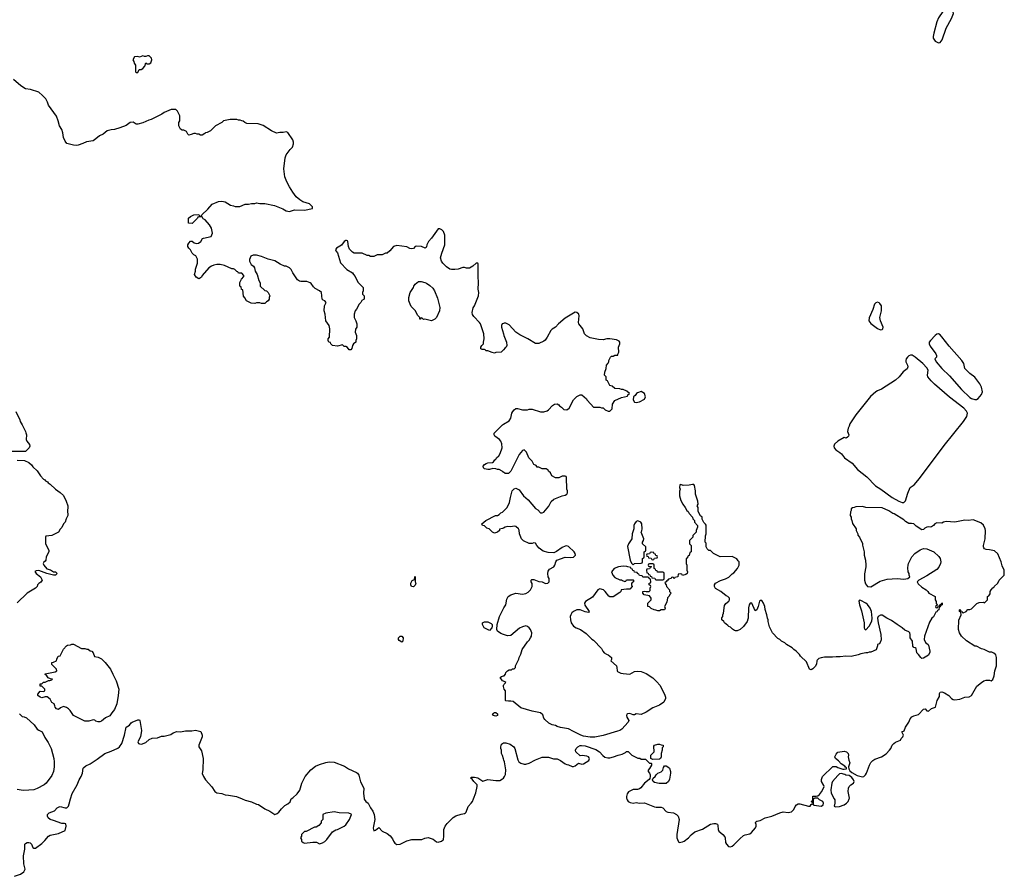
# Model space of a CAD drawing. Header units: inches. Extents: x 2348886 to 2418048, y 461862 to 594401.
# Tile 16 of 27: x 2374140 to 2386068, y 559063 to 569434. Entities that reach past the tile are written whole.
import ezdxf

# ---------------------------------------------------------------- set-up
doc = ezdxf.new("R2010")
doc.units = ezdxf.units.IN
doc.header["$MEASUREMENT"] = 0
for name, color, linetype in [('C3575', 7, 'Continuous'), ('C3576', 7, 'Continuous'), ('C3585', 7, 'Continuous'), ('C3586', 7, 'Continuous')]:
    doc.layers.add(name, color=color, linetype=linetype)

msp = doc.modelspace()

# ---------------------------------------------------------------- linework, layer by layer
at = {"layer": 'C3575', "color": 6, "elevation": 100}
for points in [[(2374077, 559063), (2374150, 559088), (2374190, 559117), (2374207, 559150), (2374192, 559212), (2374187, 559310), (2374203, 559390), (2374204, 559450), (2374210, 559459), (2374230, 559470), (2374250, 559473), (2374268, 559468), (2374283, 559450), (2374301, 559410), (2374310, 559404), (2374330, 559403), (2374410, 559461), (2374445, 559495), (2374490, 559550), (2374510, 559559), (2374610, 559582), (2374690, 559618), (2374705, 559670), (2374697, 559697), (2374684, 559704), (2374650, 559703), (2374550, 559739), (2374509, 559749), (2374484, 559770), (2374475, 559790), (2374475, 559810), (2374498, 559830), (2374563, 559857), (2374594, 559890), (2374617, 559903), (2374630, 559908), (2374690, 559890), (2374710, 559891), (2374721, 559899), (2374730, 559911), (2374741, 559939), (2374757, 560000)], [(2376835, 560000), (2376870, 559986), (2376950, 559966), (2377010, 559936), (2377031, 559931), (2377110, 559878), (2377171, 559851), (2377230, 559812), (2377258, 559822), (2377280, 559840), (2377310, 559878), (2377350, 559918), (2377390, 559942), (2377415, 559965), (2377429, 560000)], [(2378315, 560000), (2378315, 559995), (2378332, 559970), (2378362, 559950), (2378391, 559891), (2378418, 559850), (2378435, 559810), (2378441, 559750), (2378425, 559670), (2378424, 559644), (2378430, 559614), (2378450, 559622), (2378490, 559652), (2378531, 559611), (2378590, 559581), (2378630, 559551), (2378656, 559516), (2378668, 559488), (2378684, 559464), (2378710, 559447), (2378750, 559453), (2378828, 559492), (2378890, 559508), (2379010, 559507), (2379050, 559523), (2379089, 559531), (2379151, 559511), (2379190, 559482), (2379210, 559478), (2379250, 559488), (2379270, 559504), (2379274, 559510), (2379279, 559550), (2379277, 559630), (2379296, 559670), (2379318, 559702), (2379390, 559775), (2379424, 559796), (2379490, 559817), (2379530, 559823), (2379541, 559830), (2379550, 559841), (2379571, 559909), (2379610, 559948), (2379625, 559970), (2379637, 560000)]]:
    msp.add_lwpolyline(points, dxfattribs=at)
msp.add_lwpolyline([(2377950, 559845), (2377850, 559829), (2377814, 559810), (2377812, 559750), (2377794, 559730), (2377794, 559710), (2377764, 559676), (2377730, 559658), (2377710, 559658), (2377610, 559606), (2377590, 559606), (2377553, 559567), (2377552, 559548), (2377542, 559530), (2377554, 559510), (2377554, 559490), (2377574, 559470), (2377590, 559462), (2377690, 559476), (2377734, 559474), (2377770, 559456), (2377810, 559467), (2377836, 559484), (2377861, 559510), (2377930, 559601), (2377970, 559626), (2377990, 559631), (2378069, 559671), (2378090, 559686), (2378134, 559750), (2378158, 559810), (2378155, 559815), (2378129, 559829), (2378010, 559830)], close=True, dxfattribs=at)
at = {"layer": 'C3576', "color": 6, "elevation": 100}
for points in [[(2375630, 568998), (2375590, 568982), (2375570, 568988), (2375530, 568986), (2375512, 568950), (2375522, 568930), (2375525, 568910), (2375544, 568884), (2375544, 568804), (2375550, 568794), (2375570, 568794), (2375586, 568830), (2375610, 568832), (2375630, 568842), (2375658, 568870), (2375670, 568914), (2375682, 568902), (2375710, 568902), (2375728, 568912), (2375742, 568950), (2375738, 568970), (2375718, 568990), (2375710, 568995), (2375690, 568995), (2375670, 568988), (2375650, 568988)], [(2379130, 565789), (2379050, 565808), (2379030, 565806), (2379010, 565826), (2378998, 565822), (2378993, 565807), (2378987, 565807), (2378986, 565830), (2378958, 565858), (2378933, 565910), (2378883, 565963), (2378869, 565990), (2378855, 566030), (2378855, 566070), (2378869, 566130), (2378909, 566190), (2378915, 566210), (2378930, 566232), (2378970, 566265), (2379005, 566265), (2379048, 566252), (2379070, 566245), (2379110, 566218), (2379143, 566183), (2379166, 566150), (2379202, 566062), (2379231, 565951), (2379226, 565910), (2379191, 565829), (2379171, 565809)], [(2378910, 562569), (2378886, 562570), (2378878, 562590), (2378878, 562610), (2378896, 562644), (2378922, 562658), (2378926, 562690), (2378930, 562692), (2378931, 562630), (2378938, 562610), (2378930, 562588)], [(2379830, 562038), (2379766, 562070), (2379746, 562110), (2379747, 562133), (2379770, 562142), (2379810, 562142), (2379850, 562122), (2379862, 562110), (2379865, 562090), (2379858, 562070)], [(2378770, 561898), (2378736, 561916), (2378729, 561930), (2378729, 561951), (2378750, 561972), (2378770, 561972), (2378785, 561950), (2378782, 561910)], [(2374890, 561822), (2374930, 561822), (2374953, 561813), (2374970, 561812), (2374992, 561792), (2375012, 561790), (2375031, 561770), (2375045, 561725), (2375090, 561716), (2375130, 561697), (2375176, 561650), (2375241, 561570), (2375267, 561510), (2375310, 561431), (2375341, 561330), (2375334, 561250), (2375317, 561150), (2375290, 561083), (2375256, 561044), (2375230, 561006), (2375178, 560982), (2375130, 560940), (2375110, 560931), (2375090, 560931), (2375063, 560943), (2375050, 560954), (2375030, 560959), (2374978, 560942), (2374930, 560940), (2374790, 561008), (2374752, 561072), (2374732, 561092), (2374707, 561107), (2374670, 561117), (2374636, 561104), (2374610, 561084), (2374586, 561090), (2374568, 561110), (2374567, 561127), (2374558, 561150), (2374530, 561166), (2374509, 561209), (2374474, 561234), (2374450, 561235), (2374410, 561225), (2374388, 561230), (2374359, 561250), (2374361, 561270), (2374390, 561305), (2374430, 561302), (2374446, 561310), (2374446, 561330), (2374410, 561366), (2374390, 561366), (2374390, 561394), (2374410, 561394), (2374428, 561412), (2374447, 561413), (2374488, 561432), (2374507, 561433), (2374530, 561442), (2374538, 561450), (2374513, 561453), (2374485, 561465), (2374470, 561488), (2374450, 561506), (2374450, 561514), (2374570, 561538), (2374588, 561550), (2374586, 561570), (2374530, 561626), (2374528, 561652), (2374550, 561654), (2374586, 561670), (2374588, 561692), (2374608, 561730), (2374630, 561734), (2374670, 561814), (2374707, 561853), (2374720, 561860), (2374756, 561864), (2374770, 561872), (2374790, 561872)], [(2379910, 561001), (2379890, 561004), (2379878, 561010), (2379868, 561030), (2379890, 561045), (2379910, 561046), (2379930, 561031), (2379930, 561009)]]:
    msp.add_lwpolyline(points, close=True, dxfattribs=at)
for points in [[(2380000, 565439), (2379972, 565408), (2379910, 565406), (2379890, 565398), (2379863, 565403), (2379810, 565426), (2379790, 565426), (2379779, 565439), (2379770, 565442), (2379743, 565443), (2379726, 565450), (2379728, 565470), (2379738, 565490), (2379758, 565510), (2379758, 565530), (2379768, 565572), (2379762, 565630), (2379722, 565750), (2379709, 565770), (2379640, 565840), (2379625, 565865), (2379622, 565890), (2379634, 565946), (2379649, 565971), (2379699, 566090), (2379701, 566130), (2379693, 566170), (2379699, 566250), (2379694, 566330), (2379696, 566476), (2379690, 566486), (2379670, 566486), (2379631, 566449), (2379590, 566428), (2379552, 566428), (2379530, 566435), (2379510, 566435), (2379450, 566415), (2379410, 566409), (2379371, 566409), (2379350, 566415), (2379310, 566442), (2379266, 566486), (2379249, 566509), (2379239, 566550), (2379253, 566607), (2379292, 566710), (2379290, 566826), (2379274, 566870), (2379255, 566890), (2379230, 566902), (2379210, 566902), (2379130, 566790), (2379091, 566749), (2379074, 566710), (2379070, 566686), (2379065, 566675), (2379051, 566669), (2379006, 566690), (2378950, 566693), (2378930, 566689), (2378910, 566666), (2378890, 566659), (2378866, 566666), (2378830, 566685), (2378710, 566699), (2378670, 566689), (2378624, 566636), (2378590, 566608), (2378573, 566607), (2378530, 566588), (2378470, 566588), (2378430, 566568), (2378390, 566568), (2378370, 566578), (2378350, 566578), (2378290, 566608), (2378190, 566608), (2378170, 566618), (2378135, 566655), (2378122, 566690), (2378114, 566750), (2378110, 566758), (2378100, 566760), (2378090, 566762), (2378070, 566749), (2378037, 566703), (2377978, 566670), (2377966, 566650), (2377970, 566634), (2377991, 566611), (2378025, 566490), (2378102, 566410), (2378171, 566371), (2378182, 566350), (2378205, 566325), (2378237, 566257), (2378302, 566190), (2378302, 566150), (2378294, 566130), (2378294, 566110), (2378314, 566090), (2378314, 566050), (2378285, 566035), (2378271, 566009), (2378252, 565990), (2378222, 565930), (2378205, 565910), (2378192, 565868), (2378192, 565830), (2378212, 565790), (2378225, 565750), (2378225, 565710), (2378210, 565686), (2378205, 565650), (2378222, 565610), (2378222, 565570), (2378214, 565550), (2378214, 565530), (2378182, 565510), (2378171, 565489), (2378165, 565455), (2378150, 565438), (2378130, 565438), (2378110, 565464), (2378090, 565478), (2378070, 565478), (2378050, 565498), (2377990, 565482), (2377928, 565488), (2377908, 565508), (2377906, 565526), (2377886, 565530), (2377878, 565550), (2377878, 565570), (2377895, 565590), (2377899, 565690), (2377889, 565730), (2377849, 565790), (2377842, 565870), (2377829, 565910), (2377832, 565968), (2377854, 566010), (2377838, 566030), (2377817, 566037), (2377804, 566050), (2377795, 566130), (2377772, 566152), (2377719, 566179), (2377699, 566199), (2377670, 566242), (2377658, 566250), (2377617, 566263), (2377545, 566265), (2377529, 566269), (2377505, 566285), (2377449, 566369), (2377429, 566409), (2377409, 566429), (2377369, 566449), (2377349, 566449), (2377294, 566474), (2377230, 566515), (2377150, 566533), (2377070, 566569), (2377010, 566582), (2376970, 566582), (2376942, 566570), (2376925, 566530), (2376925, 566510), (2376945, 566470), (2376972, 566450), (2376985, 566430), (2376992, 566390), (2377018, 566350), (2377038, 566278), (2377052, 566250), (2377054, 566210), (2377110, 566154), (2377130, 566152), (2377150, 566132), (2377171, 566090), (2377162, 566070), (2377162, 566050), (2377152, 566030), (2377130, 566018), (2377110, 565998), (2377070, 565998), (2377050, 566008), (2377010, 566008), (2376990, 565998), (2376943, 566003), (2376889, 566029), (2376868, 566068), (2376850, 566086), (2376842, 566162), (2376827, 566167), (2376822, 566202), (2376806, 566210), (2376808, 566252), (2376827, 566293), (2376856, 566324), (2376856, 566336), (2376830, 566366), (2376790, 566366), (2376782, 566382), (2376770, 566386), (2376746, 566410), (2376730, 566418), (2376710, 566418), (2376620, 566460), (2376569, 566469), (2376530, 566469), (2376490, 566462), (2376462, 566450), (2376430, 566429), (2376350, 566338), (2376341, 566319), (2376320, 566300), (2376310, 566295), (2376277, 566317), (2376258, 566350), (2376269, 566390), (2376270, 566414), (2376294, 566486), (2376295, 566535), (2376275, 566575), (2376250, 566588), (2376230, 566608), (2376209, 566649), (2376190, 566668), (2376178, 566690), (2376178, 566710), (2376188, 566730), (2376210, 566754), (2376230, 566754), (2376253, 566733), (2376286, 566726), (2376306, 566730), (2376333, 566747), (2376356, 566784), (2376366, 566790), (2376458, 566810), (2376475, 566850), (2376462, 566910), (2376438, 566950), (2376386, 567010), (2376363, 567023), (2376350, 567046), (2376310, 567046), (2376298, 567042), (2376294, 567030), (2376228, 566968), (2376186, 566970), (2376187, 567033), (2376208, 567052), (2376250, 567072), (2376310, 567074), (2376318, 567058), (2376330, 567054), (2376342, 567058), (2376347, 567073), (2376420, 567140), (2376470, 567202), (2376550, 567232), (2376590, 567238), (2376630, 567231), (2376694, 567190), (2376730, 567182), (2376750, 567172), (2376808, 567172), (2376870, 567202), (2376910, 567202), (2376950, 567211), (2376990, 567211), (2377010, 567218), (2377050, 567211), (2377111, 567211), (2377226, 567186), (2377326, 567146), (2377370, 567121), (2377410, 567111), (2377470, 567131), (2377590, 567127), (2377686, 567150), (2377688, 567170), (2377650, 567204), (2377569, 567229), (2377533, 567253), (2377489, 567290), (2377447, 567347), (2377409, 567410), (2377377, 567470), (2377353, 567530), (2377339, 567630), (2377357, 567763), (2377370, 567798), (2377417, 567863), (2377444, 567890), (2377459, 567930), (2377459, 567950), (2377450, 567978), (2377390, 568068), (2377370, 568078), (2377330, 568069), (2377290, 568069), (2377250, 568062), (2377190, 568088), (2377090, 568155), (2377030, 568175), (2376890, 568178), (2376866, 568190), (2376847, 568207), (2376830, 568208), (2376810, 568218), (2376790, 568218), (2376770, 568228), (2376690, 568228), (2376610, 568208), (2376590, 568188), (2376512, 568148), (2376450, 568088), (2376410, 568068), (2376390, 568066), (2376384, 568056), (2376350, 568038), (2376330, 568038), (2376310, 568048), (2376290, 568048), (2376270, 568058), (2376250, 568058), (2376217, 568043), (2376190, 568038), (2376178, 568050), (2376162, 568082), (2376130, 568095), (2376110, 568095), (2376089, 568109), (2376068, 568150), (2376068, 568190), (2376078, 568210), (2376078, 568270), (2376050, 568326), (2376030, 568346), (2375973, 568347), (2375890, 568309), (2375862, 568290), (2375734, 568226), (2375703, 568217), (2375630, 568184), (2375571, 568169), (2375550, 568169), (2375514, 568194), (2375478, 568190), (2375430, 568155), (2375355, 568125), (2375290, 568105), (2375250, 568102), (2375198, 568090), (2375151, 568049), (2375105, 568030), (2375062, 567990), (2375030, 567969), (2374950, 567957), (2374905, 567935), (2374850, 567916), (2374830, 567913), (2374790, 567916), (2374710, 567935), (2374690, 567962), (2374672, 568010), (2374663, 568063), (2374650, 568106), (2374622, 568150), (2374606, 568210), (2374584, 568265), (2374490, 568398), (2374477, 568437), (2374457, 568477), (2374418, 568518), (2374370, 568555), (2374270, 568589), (2374210, 568599), (2374155, 568635), (2374066, 568710)], [(2380000, 565757), (2379986, 565750), (2379976, 565730), (2379976, 565710), (2380000, 565630)], [(2374092, 564690), (2374142, 564590), (2374145, 564570), (2374171, 564531), (2374212, 564450), (2374213, 564433), (2374222, 564410), (2374218, 564350), (2374225, 564330), (2374258, 564290), (2374262, 564270), (2374254, 564250), (2374210, 564208), (2374048, 564208)], [(2380000, 563954), (2379996, 563956), (2379986, 563970), (2379950, 563988), (2379930, 563988), (2379910, 563998), (2379870, 564002), (2379831, 563989), (2379810, 563988), (2379770, 563998), (2379758, 564010), (2379755, 564030), (2379769, 564050), (2379790, 564061), (2379810, 564067), (2379868, 564072), (2379880, 564080), (2379896, 564104), (2379908, 564112), (2379918, 564130), (2379946, 564154), (2379960, 564180), (2379985, 564250), (2379980, 564300), (2379969, 564330), (2379953, 564353), (2379898, 564390), (2379889, 564410), (2379889, 564430), (2379989, 564531), (2380000, 564537)], [(2374110, 564102), (2374197, 564097), (2374250, 564072), (2374284, 564044), (2374300, 564020), (2374351, 563971), (2374392, 563910), (2374430, 563872), (2374444, 563864), (2374452, 563852), (2374477, 563837), (2374485, 563825), (2374510, 563812), (2374572, 563752), (2374631, 563711), (2374670, 563672), (2374705, 563605), (2374722, 563550), (2374718, 563470), (2374725, 563450), (2374725, 563430), (2374705, 563390), (2374691, 563349), (2374672, 563330), (2374650, 563286), (2374630, 563266), (2374611, 563229), (2374530, 563188), (2374458, 563182), (2374454, 563170), (2374454, 563090), (2374492, 563012), (2374492, 562990), (2374462, 562930), (2374458, 562890), (2374450, 562878), (2374432, 562868), (2374425, 562850), (2374431, 562830), (2374470, 562786), (2374515, 562775), (2374550, 562751), (2374572, 562750), (2374592, 562728), (2374574, 562710), (2374549, 562709), (2374469, 562729), (2374370, 562766), (2374338, 562762), (2374325, 562755), (2374341, 562730), (2374391, 562690), (2374412, 562650), (2374397, 562623), (2374372, 562608), (2374354, 562590), (2374352, 562570), (2374332, 562550), (2374231, 562489), (2374110, 562374)], [(2380000, 563279), (2379990, 563274), (2379954, 563266), (2379952, 563250), (2379930, 563228), (2379890, 563218), (2379866, 563230), (2379826, 563270), (2379799, 563279), (2379770, 563306), (2379746, 563310), (2379738, 563330), (2379788, 563372), (2379906, 563430), (2379930, 563432), (2379950, 563442), (2379970, 563462), (2379990, 563472), (2380000, 563482)], [(2380000, 561992), (2379970, 562002), (2379928, 562030), (2379922, 562050), (2379924, 562110), (2379954, 562210), (2380000, 562306)], [(2380000, 561426), (2379989, 561430), (2379962, 561470), (2379977, 561483), (2380000, 561489)], [(2380000, 561362), (2379998, 561370), (2380000, 561374)], [(2374139, 561030), (2374156, 561010), (2374170, 560999), (2374194, 560994), (2374221, 560981), (2374316, 560895), (2374350, 560843), (2374370, 560831), (2374390, 560826), (2374411, 560810), (2374443, 560743), (2374484, 560684), (2374523, 560610), (2374553, 560490), (2374557, 560450), (2374556, 560390), (2374548, 560330), (2374530, 560282), (2374459, 560190), (2374436, 560170), (2374350, 560125), (2374310, 560109), (2374250, 560105), (2374183, 560103), (2374110, 560113)], [(2374757, 560000), (2374774, 560066), (2374835, 560170), (2374861, 560230), (2374884, 560270), (2374899, 560310), (2374909, 560370), (2374918, 560382), (2374940, 560400), (2374995, 560425), (2375080, 560480), (2375170, 560551), (2375250, 560576), (2375330, 560614), (2375349, 560630), (2375379, 560670), (2375408, 560770), (2375430, 560870), (2375469, 560891), (2375490, 560921), (2375502, 560930), (2375570, 560959), (2375590, 560958), (2375595, 560950), (2375617, 560830), (2375603, 560750), (2375571, 560690), (2375581, 560670), (2375590, 560665), (2375617, 560663), (2375670, 560684), (2375710, 560718), (2375743, 560737), (2375810, 560741), (2375859, 560761), (2375890, 560761), (2375970, 560778), (2376000, 560800), (2376045, 560815), (2376090, 560811), (2376150, 560823), (2376224, 560824), (2376270, 560831), (2376334, 560814), (2376351, 560770), (2376351, 560751), (2376311, 560650), (2376311, 560631), (2376343, 560583), (2376361, 560490), (2376359, 560350), (2376352, 560308), (2376365, 560270), (2376390, 560232), (2376467, 560147), (2376506, 560090), (2376530, 560075), (2376590, 560066), (2376630, 560051), (2376670, 560047), (2376767, 560027), (2376835, 560000)], [(2380000, 560486), (2379990, 560526), (2379978, 560550), (2379975, 560590), (2379969, 560610), (2379969, 560631), (2379978, 560662), (2380000, 560679)], [(2377429, 560000), (2377430, 560002), (2377448, 560012), (2377500, 560060), (2377535, 560105), (2377559, 560190), (2377599, 560270), (2377668, 560350), (2377725, 560395), (2377770, 560416), (2377850, 560442), (2377890, 560448), (2377950, 560445), (2378076, 560396), (2378124, 560364), (2378220, 560320), (2378233, 560310), (2378250, 560286), (2378270, 560205), (2378308, 560130), (2378307, 560070), (2378315, 560000)], [(2379637, 560000), (2379667, 560073), (2379683, 560150), (2379681, 560170), (2379642, 560210), (2379620, 560240), (2379606, 560250), (2379610, 560262), (2379650, 560264), (2379690, 560256), (2379750, 560216), (2379810, 560233), (2379910, 560224), (2379956, 560224), (2379990, 560241), (2380000, 560252)]]:
    msp.add_lwpolyline(points, dxfattribs=at)
at = {"layer": 'C3585', "color": 6, "elevation": 100}
for points in [[(2381495, 560000), (2381498, 559990), (2381512, 559970), (2381535, 559955), (2381570, 559947), (2381610, 559955), (2381650, 559947), (2381710, 559953), (2381830, 559905), (2381850, 559901), (2381910, 559901), (2381930, 559890), (2381970, 559848), (2381990, 559840), (2382062, 559830), (2382096, 559810), (2382118, 559790), (2382131, 559751), (2382101, 559570), (2382102, 559530), (2382108, 559508), (2382121, 559481), (2382130, 559471), (2382170, 559479), (2382190, 559490), (2382242, 559530), (2382275, 559565), (2382320, 559600), (2382410, 559634), (2382510, 559693), (2382550, 559703), (2382570, 559703), (2382592, 559692), (2382599, 559679), (2382601, 559630), (2382608, 559608), (2382659, 559570), (2382681, 559541), (2382686, 559530), (2382691, 559470), (2382701, 559450), (2382725, 559425), (2382750, 559421), (2382770, 559428), (2382790, 559442), (2382863, 559517), (2382910, 559555), (2382930, 559565), (2382984, 559576), (2383007, 559593), (2383054, 559650), (2383062, 559670), (2383062, 559690), (2383053, 559710), (2383058, 559722), (2383068, 559730), (2383110, 559740), (2383170, 559769), (2383250, 559792), (2383350, 559832), (2383390, 559842), (2383450, 559835), (2383490, 559843), (2383519, 559870), (2383533, 559907), (2383549, 559930), (2383570, 559939), (2383590, 559939), (2383694, 559910), (2383718, 559910), (2383730, 559934), (2383742, 559938), (2383746, 559950), (2383742, 559962), (2383729, 559970), (2383742, 559978), (2383747, 559993), (2383748, 560000)], [(2383757, 560000), (2383753, 559987), (2383754, 559930), (2383765, 559925), (2383849, 559911), (2383870, 559925), (2383875, 559930), (2383877, 559950), (2383869, 559970), (2383829, 559989), (2383818, 560000)], [(2384008, 560000), (2384013, 559990), (2384016, 559950), (2384006, 559910), (2384024, 559904), (2384070, 559909), (2384126, 559930), (2384157, 559950), (2384178, 559970), (2384188, 560000)]]:
    msp.add_lwpolyline(points, dxfattribs=at)
at = {"layer": 'C3586', "color": 6, "elevation": 100}
for points in [[(2385410, 569658), (2385390, 569638), (2385376, 569610), (2385270, 569459), (2385250, 569409), (2385215, 569270), (2385206, 569230), (2385208, 569210), (2385230, 569176), (2385270, 569155), (2385290, 569159), (2385316, 569190), (2385365, 569330), (2385429, 569450), (2385452, 569510), (2385430, 569628)], [(2384530, 566013), (2384510, 566008), (2384494, 565990), (2384474, 565926), (2384430, 565825), (2384425, 565790), (2384450, 565758), (2384530, 565694), (2384570, 565678), (2384590, 565682), (2384598, 565690), (2384600, 565710), (2384568, 565790), (2384560, 565830), (2384582, 565910), (2384580, 565970), (2384560, 566000), (2384550, 566008)], [(2385270, 565630), (2385250, 565626), (2385230, 565611), (2385174, 565550), (2385159, 565530), (2385157, 565510), (2385170, 565483), (2385238, 565390), (2385247, 565370), (2385245, 565350), (2385225, 565330), (2385243, 565290), (2385310, 565210), (2385404, 565124), (2385550, 564958), (2385650, 564861), (2385670, 564846), (2385710, 564834), (2385730, 564837), (2385750, 564848), (2385790, 564896), (2385802, 564930), (2385790, 564986), (2385770, 565024), (2385710, 565106), (2385650, 565150), (2385589, 565210), (2385577, 565270), (2385554, 565310), (2385402, 565482), (2385310, 565595), (2385290, 565617)], [(2384930, 565374), (2384910, 565365), (2384894, 565350), (2384880, 565330), (2384874, 565310), (2384877, 565290), (2384896, 565250), (2384900, 565230), (2384893, 565207), (2384844, 565170), (2384793, 565110), (2384748, 565070), (2384581, 564959), (2384530, 564941), (2384510, 564929), (2384449, 564871), (2384269, 564650), (2384197, 564543), (2384190, 564514), (2384177, 564490), (2384170, 564450), (2384185, 564410), (2384182, 564390), (2384170, 564378), (2384151, 564369), (2384130, 564375), (2384050, 564331), (2384010, 564295), (2384002, 564270), (2384007, 564250), (2384027, 564227), (2384074, 564194), (2384096, 564176), (2384134, 564130), (2384223, 564063), (2384290, 563990), (2384401, 563901), (2384509, 563789), (2384571, 563750), (2384709, 563649), (2384790, 563603), (2384830, 563589), (2384850, 563590), (2384871, 563610), (2384898, 563702), (2384926, 563770), (2384978, 563802), (2385042, 563878), (2385341, 564279), (2385574, 564570), (2385614, 564630), (2385622, 564670), (2385610, 564696), (2385577, 564730), (2385404, 564864), (2385221, 565021), (2385180, 565060), (2385141, 565110), (2385137, 565130), (2385146, 565190), (2385130, 565221), (2385081, 565270), (2384987, 565350), (2384950, 565372)], [(2381670, 564933), (2381623, 564917), (2381611, 564910), (2381597, 564883), (2381574, 564870), (2381572, 564830), (2381590, 564802), (2381610, 564798), (2381650, 564807), (2381710, 564838), (2381721, 564870), (2381709, 564909)], [(2381630, 563366), (2381610, 563358), (2381586, 563330), (2381578, 563310), (2381581, 563270), (2381561, 563210), (2381556, 563150), (2381515, 563090), (2381505, 563055), (2381536, 562890), (2381550, 562854), (2381570, 562834), (2381589, 562851), (2381670, 562854), (2381682, 562858), (2381686, 562870), (2381686, 562910), (2381702, 562918), (2381706, 562930), (2381706, 562990), (2381722, 562998), (2381726, 563010), (2381726, 563050), (2381686, 563090), (2381686, 563110), (2381698, 563130), (2381702, 563150), (2381669, 563230), (2381676, 563244), (2381682, 563270), (2381678, 563330), (2381666, 563350)], [(2381790, 562986), (2381778, 562982), (2381770, 562966), (2381738, 562962), (2381734, 562950), (2381738, 562938), (2381753, 562933), (2381758, 562918), (2381790, 562914), (2381798, 562898), (2381810, 562894), (2381822, 562898), (2381830, 562914), (2381862, 562918), (2381866, 562930), (2381862, 562942), (2381847, 562947), (2381842, 562962), (2381827, 562967), (2381822, 562982)], [(2381810, 562846), (2381770, 562846), (2381758, 562842), (2381754, 562830), (2381758, 562818), (2381790, 562814), (2381794, 562810), (2381778, 562802), (2381770, 562786), (2381738, 562782), (2381734, 562770), (2381738, 562738), (2381753, 562733), (2381758, 562718), (2381773, 562713), (2381778, 562698), (2381793, 562693), (2381798, 562678), (2381833, 562673), (2381838, 562658), (2381850, 562654), (2381930, 562654), (2381942, 562658), (2381946, 562670), (2381946, 562730), (2381942, 562742), (2381930, 562746), (2381867, 562747), (2381862, 562762), (2381847, 562767), (2381842, 562782), (2381826, 562790), (2381826, 562830), (2381822, 562842)], [(2384313, 562407), (2384306, 562394), (2384314, 562350), (2384337, 562277), (2384371, 562130), (2384371, 562071), (2384377, 562057), (2384390, 562045), (2384430, 562091), (2384463, 562150), (2384467, 562190), (2384459, 562270), (2384444, 562310), (2384410, 562353), (2384389, 562370), (2384330, 562404)], [(2381810, 560478), (2381786, 560490), (2381786, 560530), (2381826, 560570), (2381821, 560639), (2381829, 560651), (2381870, 560662), (2381890, 560662), (2381913, 560653), (2381934, 560650), (2381934, 560630), (2381922, 560618), (2381922, 560590), (2381912, 560548), (2381911, 560509), (2381902, 560490), (2381890, 560482)], [(2381887, 560187), (2381830, 560199), (2381815, 560210), (2381808, 560230), (2381815, 560250), (2381838, 560270), (2381849, 560290), (2381869, 560311), (2381910, 560327), (2381932, 560348), (2381938, 560382), (2381950, 560402), (2381970, 560401), (2381990, 560390), (2382011, 560370), (2382026, 560330), (2382026, 560310), (2382010, 560238), (2381999, 560210), (2381970, 560187)]]:
    msp.add_lwpolyline(points, close=True, dxfattribs=at)
for points in [[(2380000, 564537), (2380070, 564576), (2380089, 564610), (2380104, 564670), (2380114, 564690), (2380130, 564711), (2380150, 564726), (2380170, 564726), (2380230, 564712), (2380290, 564711), (2380310, 564718), (2380350, 564718), (2380450, 564685), (2380490, 564685), (2380530, 564698), (2380548, 564710), (2380595, 564765), (2380620, 564780), (2380650, 564782), (2380670, 564772), (2380680, 564760), (2380704, 564744), (2380730, 564714), (2380770, 564712), (2380798, 564730), (2380848, 564832), (2380890, 564874), (2380929, 564891), (2380950, 564891), (2381005, 564845), (2381012, 564830), (2381061, 564781), (2381090, 564742), (2381170, 564742), (2381190, 564734), (2381210, 564734), (2381234, 564710), (2381270, 564694), (2381290, 564694), (2381316, 564724), (2381320, 564780), (2381350, 564822), (2381430, 564862), (2381502, 564878), (2381507, 564893), (2381526, 564910), (2381496, 564936), (2381450, 564958), (2381430, 564958), (2381410, 564966), (2381348, 564968), (2381316, 564996), (2381290, 565006), (2381262, 565062), (2381246, 565070), (2381246, 565110), (2381226, 565130), (2381227, 565167), (2381246, 565210), (2381248, 565250), (2381270, 565274), (2381278, 565290), (2381278, 565310), (2381298, 565350), (2381310, 565362), (2381330, 565362), (2381350, 565372), (2381386, 565374), (2381386, 565386), (2381398, 565410), (2381395, 565470), (2381409, 565510), (2381409, 565530), (2381402, 565542), (2381370, 565559), (2381290, 565569), (2381251, 565569), (2381210, 565559), (2381150, 565562), (2381050, 565582), (2381005, 565605), (2380982, 565630), (2380962, 565690), (2380915, 565750), (2380909, 565770), (2380919, 565850), (2380915, 565870), (2380890, 565889), (2380870, 565893), (2380750, 565820), (2380666, 565750), (2380630, 565710), (2380592, 565688), (2380574, 565670), (2380531, 565589), (2380504, 565556), (2380490, 565544), (2380430, 565514), (2380390, 565514), (2380295, 565570), (2380199, 565619), (2380152, 565652), (2380070, 565739), (2380030, 565761), (2380010, 565761), (2380000, 565757)], [(2380000, 565630), (2380006, 565610), (2380038, 565530), (2380042, 565490), (2380034, 565470), (2380020, 565460), (2380000, 565439)], [(2380000, 563482), (2380030, 563511), (2380044, 563530), (2380072, 563588), (2380084, 563650), (2380108, 563730), (2380130, 563754), (2380150, 563762), (2380190, 563742), (2380245, 563670), (2380301, 563621), (2380390, 563518), (2380418, 563498), (2380450, 563465), (2380470, 563462), (2380490, 563471), (2380550, 563546), (2380580, 563600), (2380609, 563630), (2380710, 563671), (2380750, 563678), (2380768, 563690), (2380776, 563704), (2380778, 563730), (2380768, 563750), (2380766, 563890), (2380762, 563902), (2380750, 563906), (2380710, 563906), (2380670, 563888), (2380630, 563888), (2380588, 563910), (2380570, 563946), (2380546, 563970), (2380542, 563982), (2380516, 563996), (2380470, 563998), (2380430, 564018), (2380410, 564018), (2380395, 564035), (2380369, 564049), (2380348, 564090), (2380308, 564130), (2380278, 564198), (2380250, 564226), (2380230, 564218), (2380191, 564170), (2380091, 563969), (2380060, 563940), (2380020, 563940), (2380000, 563954)], [(2383748, 560000), (2383750, 560032), (2383790, 560031), (2383810, 560036), (2383830, 560054), (2383854, 560086), (2383879, 560130), (2383885, 560150), (2383882, 560162), (2383853, 560210), (2383854, 560234), (2383865, 560270), (2383990, 560391), (2384030, 560393), (2384050, 560381), (2384110, 560361), (2384130, 560358), (2384155, 560365), (2384155, 560375), (2384143, 560383), (2384135, 560395), (2384090, 560425), (2384061, 560461), (2384024, 560490), (2384016, 560510), (2384030, 560541), (2384050, 560566), (2384130, 560578), (2384158, 560570), (2384178, 560550), (2384181, 560530), (2384178, 560510), (2384185, 560470), (2384198, 560438), (2384182, 560390), (2384184, 560364), (2384198, 560338), (2384220, 560320), (2384284, 560284), (2384350, 560269), (2384368, 560272), (2384387, 560290), (2384398, 560310), (2384433, 560410), (2384450, 560439), (2384474, 560466), (2384498, 560482), (2384579, 560510), (2384635, 560545), (2384679, 560590), (2384693, 560610), (2384710, 560650), (2384729, 560670), (2384750, 560686), (2384809, 560711), (2384818, 560730), (2384838, 560750), (2384846, 560770), (2384836, 560796), (2384826, 560810), (2384854, 560826), (2384872, 560870), (2384910, 560928), (2384929, 560971), (2384947, 560993), (2384970, 561006), (2385030, 561022), (2385090, 561085), (2385110, 561092), (2385130, 561065), (2385150, 561063), (2385187, 561093), (2385235, 561110), (2385255, 561190), (2385281, 561239), (2385284, 561276), (2385290, 561291), (2385310, 561296), (2385344, 561284), (2385396, 561250), (2385430, 561214), (2385450, 561205), (2385470, 561201), (2385530, 561206), (2385590, 561233), (2385643, 561237), (2385669, 561250), (2385737, 561363), (2385790, 561411), (2385818, 561430), (2385850, 561436), (2385890, 561436), (2385910, 561431), (2385930, 561445), (2385947, 561490), (2385952, 561550), (2385972, 561610), (2385972, 561712), (2385964, 561744), (2385943, 561763), (2385916, 561776), (2385890, 561778), (2385826, 561810), (2385790, 561818), (2385730, 561848), (2385709, 561849), (2385610, 561915), (2385550, 561969), (2385526, 562010), (2385513, 562050), (2385516, 562164), (2385546, 562230), (2385542, 562262), (2385527, 562267), (2385526, 562290), (2385533, 562293), (2385538, 562278), (2385553, 562273), (2385558, 562258), (2385570, 562254), (2385606, 562270), (2385628, 562292), (2385650, 562292), (2385670, 562302), (2385735, 562365), (2385763, 562377), (2385810, 562382), (2385830, 562374), (2385866, 562410), (2385866, 562450), (2385882, 562458), (2385896, 562484), (2385898, 562510), (2385907, 562533), (2385930, 562554), (2385942, 562558), (2385946, 562570), (2385990, 562614), (2386006, 562650), (2386066, 562710), (2386068, 562770), (2386041, 562821), (2386029, 562870), (2385989, 562969), (2385950, 563002), (2385890, 563015), (2385850, 563018), (2385830, 563028), (2385820, 563040), (2385815, 563050), (2385815, 563070), (2385837, 563150), (2385842, 563250), (2385837, 563270), (2385814, 563314), (2385782, 563342), (2385690, 563378), (2385630, 563372), (2385590, 563376), (2385470, 563352), (2385363, 563357), (2385330, 563349), (2385310, 563339), (2385250, 563343), (2385225, 563330), (2385210, 563309), (2385186, 563294), (2385170, 563289), (2385150, 563293), (2385130, 563289), (2385104, 563276), (2385090, 563262), (2385070, 563259), (2385002, 563302), (2384970, 563329), (2384945, 563335), (2384910, 563335), (2384870, 563359), (2384850, 563379), (2384732, 563452), (2384717, 563457), (2384670, 563488), (2384590, 563526), (2384392, 563528), (2384350, 563539), (2384270, 563538), (2384250, 563528), (2384230, 563526), (2384214, 563510), (2384212, 563490), (2384204, 563476), (2384202, 563430), (2384211, 563411), (2384212, 563392), (2384222, 563370), (2384230, 563334), (2384272, 563270), (2384272, 563250), (2384292, 563210), (2384293, 563193), (2384314, 563170), (2384351, 563091), (2384352, 563072), (2384371, 562990), (2384371, 562950), (2384385, 562890), (2384391, 562830), (2384391, 562810), (2384374, 562726), (2384374, 562650), (2384386, 562605), (2384410, 562571), (2384450, 562567), (2384565, 562635), (2384650, 562660), (2384770, 562668), (2384850, 562659), (2384898, 562670), (2384922, 562690), (2384915, 562710), (2384915, 562730), (2384903, 562750), (2384899, 562799), (2384903, 562830), (2384908, 562852), (2384947, 562930), (2384986, 562970), (2385050, 563014), (2385090, 563031), (2385128, 563028), (2385216, 562990), (2385274, 562934), (2385292, 562910), (2385299, 562870), (2385296, 562850), (2385275, 562805), (2385250, 562779), (2385130, 562699), (2385034, 562650), (2385014, 562630), (2385025, 562605), (2385070, 562562), (2385122, 562530), (2385142, 562510), (2385152, 562492), (2385231, 562451), (2385231, 562410), (2385242, 562390), (2385244, 562364), (2385254, 562350), (2385254, 562346), (2385234, 562330), (2385238, 562318), (2385250, 562314), (2385262, 562318), (2385266, 562334), (2385282, 562338), (2385286, 562350), (2385302, 562358), (2385310, 562374), (2385314, 562370), (2385314, 562350), (2385298, 562342), (2385290, 562326), (2385278, 562322), (2385274, 562290), (2385258, 562282), (2385250, 562266), (2385238, 562262), (2385210, 562206), (2385192, 562188), (2385162, 562138), (2385102, 561970), (2385099, 561930), (2385114, 561894), (2385146, 561870), (2385150, 561862), (2385166, 561790), (2385165, 561775), (2385150, 561742), (2385090, 561704), (2385070, 561701), (2385055, 561710), (2385029, 561750), (2385009, 561770), (2384999, 561819), (2384989, 561829), (2384970, 561835), (2384959, 561850), (2384955, 561910), (2384929, 561949), (2384929, 561990), (2384922, 562010), (2384910, 562022), (2384863, 562043), (2384831, 562071), (2384770, 562110), (2384701, 562161), (2384643, 562190), (2384590, 562224), (2384570, 562224), (2384541, 562210), (2384531, 562189), (2384538, 562130), (2384574, 561990), (2384575, 561925), (2384565, 561895), (2384550, 561878), (2384532, 561868), (2384532, 561852), (2384517, 561803), (2384450, 561778), (2384430, 561778), (2384410, 561768), (2384390, 561768), (2384330, 561755), (2384297, 561743), (2384214, 561726), (2384150, 561729), (2384081, 561719), (2384030, 561721), (2383985, 561715), (2383890, 561715), (2383850, 561709), (2383822, 561698), (2383801, 561679), (2383796, 561670), (2383791, 561630), (2383778, 561602), (2383750, 561573), (2383730, 561562), (2383710, 561569), (2383670, 561658), (2383598, 561730), (2383588, 561750), (2383548, 561790), (2383518, 561810), (2383498, 561830), (2383429, 561869), (2383410, 561888), (2383369, 561909), (2383350, 561928), (2383323, 561943), (2383258, 562010), (2383223, 562083), (2383209, 562149), (2383209, 562170), (2383199, 562190), (2383193, 562230), (2383172, 562292), (2383165, 562330), (2383150, 562368), (2383130, 562402), (2383110, 562402), (2383104, 562396), (2383087, 562330), (2383071, 562290), (2383050, 562278), (2383010, 562368), (2382990, 562368), (2382978, 562350), (2382968, 562312), (2382966, 562190), (2382962, 562178), (2382951, 562149), (2382910, 562088), (2382870, 562049), (2382830, 562035), (2382810, 562035), (2382800, 562040), (2382775, 562055), (2382750, 562078), (2382730, 562088), (2382720, 562100), (2382678, 562130), (2382670, 562146), (2382646, 562170), (2382648, 562192), (2382658, 562210), (2382658, 562230), (2382668, 562250), (2382680, 562340), (2382696, 562364), (2382730, 562394), (2382738, 562410), (2382738, 562430), (2382718, 562450), (2382699, 562459), (2382632, 562512), (2382569, 562549), (2382558, 562570), (2382558, 562590), (2382570, 562612), (2382630, 562645), (2382690, 562666), (2382730, 562686), (2382770, 562725), (2382790, 562738), (2382835, 562790), (2382855, 562830), (2382858, 562870), (2382843, 562883), (2382828, 562908), (2382770, 562935), (2382626, 562930), (2382546, 562970), (2382510, 563006), (2382488, 563008), (2382467, 563027), (2382458, 563050), (2382456, 563096), (2382446, 563110), (2382447, 563187), (2382455, 563210), (2382455, 563315), (2382450, 563326), (2382428, 563348), (2382408, 563388), (2382406, 563410), (2382388, 563428), (2382360, 563480), (2382358, 563530), (2382348, 563550), (2382358, 563570), (2382356, 563604), (2382328, 563690), (2382328, 563728), (2382316, 563796), (2382307, 563807), (2382290, 563808), (2382250, 563797), (2382176, 563796), (2382150, 563806), (2382138, 563802), (2382134, 563770), (2382142, 563750), (2382133, 563727), (2382132, 563670), (2382150, 563614), (2382172, 563570), (2382202, 563530), (2382222, 563490), (2382238, 563478), (2382250, 563454), (2382292, 563412), (2382294, 563390), (2382314, 563370), (2382314, 563350), (2382352, 563312), (2382352, 563290), (2382334, 563250), (2382334, 563230), (2382294, 563190), (2382294, 563170), (2382254, 563130), (2382254, 563090), (2382274, 563070), (2382274, 562990), (2382258, 562982), (2382252, 562948), (2382238, 562942), (2382234, 562930), (2382213, 562907), (2382212, 562852), (2382222, 562830), (2382222, 562770), (2382231, 562750), (2382225, 562730), (2382210, 562715), (2382170, 562706), (2382162, 562722), (2382150, 562726), (2382118, 562722), (2382113, 562687), (2382078, 562682), (2382070, 562666), (2382062, 562682), (2382050, 562686), (2382038, 562682), (2382033, 562667), (2381998, 562662), (2381993, 562647), (2381978, 562642), (2381972, 562628), (2381958, 562622), (2381954, 562610), (2381972, 562592), (2381974, 562570), (2382014, 562530), (2382014, 562510), (2382032, 562490), (2382020, 562480), (2382002, 562450), (2381986, 562434), (2381978, 562382), (2381952, 562330), (2381958, 562310), (2381952, 562290), (2381912, 562288), (2381890, 562278), (2381870, 562278), (2381847, 562287), (2381828, 562288), (2381790, 562306), (2381770, 562326), (2381748, 562330), (2381748, 562370), (2381788, 562410), (2381789, 562430), (2381770, 562458), (2381706, 562470), (2381688, 562490), (2381688, 562510), (2381710, 562516), (2381730, 562511), (2381767, 562513), (2381776, 562524), (2381778, 562550), (2381786, 562570), (2381782, 562582), (2381766, 562590), (2381766, 562610), (2381782, 562618), (2381786, 562630), (2381782, 562662), (2381767, 562667), (2381762, 562682), (2381750, 562686), (2381690, 562686), (2381682, 562702), (2381650, 562706), (2381642, 562722), (2381626, 562730), (2381622, 562742), (2381587, 562747), (2381582, 562762), (2381567, 562767), (2381562, 562782), (2381547, 562787), (2381542, 562802), (2381508, 562808), (2381495, 562815), (2381450, 562819), (2381394, 562810), (2381342, 562790), (2381311, 562750), (2381325, 562710), (2381350, 562682), (2381410, 562654), (2381430, 562654), (2381444, 562644), (2381470, 562634), (2381482, 562638), (2381490, 562654), (2381570, 562654), (2381574, 562650), (2381574, 562630), (2381558, 562622), (2381553, 562607), (2381552, 562590), (2381558, 562570), (2381530, 562538), (2381490, 562541), (2381428, 562532), (2381422, 562510), (2381410, 562498), (2381330, 562448), (2381290, 562446), (2381276, 562456), (2381233, 562513), (2381212, 562532), (2381170, 562545), (2381144, 562530), (2381078, 562442), (2380995, 562390), (2380981, 562370), (2380986, 562346), (2381038, 562270), (2381030, 562258), (2380990, 562265), (2380930, 562288), (2380890, 562288), (2380851, 562270), (2380829, 562251), (2380816, 562230), (2380810, 562210), (2380811, 562170), (2380821, 562130), (2380850, 562091), (2380882, 562070), (2380932, 562050), (2381003, 562003), (2381070, 561932), (2381090, 561922), (2381190, 561822), (2381205, 561790), (2381222, 561770), (2381250, 561751), (2381270, 561745), (2381310, 561712), (2381311, 561689), (2381302, 561670), (2381370, 561611), (2381376, 561590), (2381378, 561550), (2381384, 561544), (2381424, 561524), (2381450, 561517), (2381530, 561511), (2381590, 561542), (2381630, 561547), (2381670, 561541), (2381730, 561519), (2381810, 561466), (2381859, 561419), (2381895, 561375), (2381951, 561270), (2381965, 561230), (2381964, 561216), (2381942, 561170), (2381890, 561135), (2381810, 561104), (2381730, 561049), (2381670, 561022), (2381610, 561028), (2381590, 561018), (2381570, 561018), (2381530, 561033), (2381502, 561030), (2381495, 561025), (2381491, 561010), (2381494, 560990), (2381518, 560950), (2381511, 560930), (2381434, 560846), (2381411, 560829), (2381382, 560818), (2381210, 560769), (2381109, 560749), (2381050, 560749), (2380970, 560759), (2380938, 560770), (2380850, 560814), (2380790, 560849), (2380690, 560864), (2380650, 560875), (2380630, 560889), (2380590, 560898), (2380550, 560918), (2380502, 560962), (2380490, 560978), (2380477, 561017), (2380450, 561043), (2380350, 561064), (2380210, 561102), (2380119, 561179), (2380090, 561185), (2380062, 561182), (2380030, 561186), (2380026, 561190), (2380026, 561310), (2380008, 561328), (2380000, 561362)], [(2380000, 562306), (2380005, 562315), (2380029, 562350), (2380041, 562419), (2380058, 562450), (2380090, 562471), (2380150, 562491), (2380230, 562479), (2380270, 562486), (2380299, 562501), (2380329, 562530), (2380349, 562570), (2380348, 562608), (2380338, 562630), (2380338, 562650), (2380344, 562656), (2380370, 562658), (2380430, 562631), (2380470, 562627), (2380510, 562607), (2380538, 562610), (2380554, 562630), (2380553, 562670), (2380544, 562690), (2380537, 562730), (2380542, 562758), (2380560, 562780), (2380609, 562811), (2380622, 562830), (2380635, 562870), (2380649, 562891), (2380750, 562925), (2380810, 562922), (2380850, 562928), (2380874, 562950), (2380869, 562970), (2380859, 562990), (2380790, 563056), (2380770, 563063), (2380750, 563060), (2380710, 563043), (2380644, 562996), (2380610, 562981), (2380543, 562983), (2380480, 563000), (2380434, 563034), (2380404, 563070), (2380390, 563095), (2380370, 563102), (2380350, 563094), (2380310, 563093), (2380244, 563124), (2380219, 563150), (2380209, 563170), (2380196, 563210), (2380190, 563254), (2380181, 563270), (2380150, 563298), (2380130, 563301), (2380090, 563293), (2380050, 563298), (2380022, 563290), (2380000, 563279)], [(2380000, 561489), (2380009, 561491), (2380026, 561510), (2380028, 561530), (2380050, 561552), (2380070, 561562), (2380096, 561564), (2380110, 561574), (2380130, 561574), (2380146, 561590), (2380146, 561610), (2380188, 561690), (2380189, 561711), (2380210, 561754), (2380229, 561810), (2380290, 561902), (2380310, 561922), (2380330, 561952), (2380339, 561970), (2380344, 562010), (2380329, 562050), (2380312, 562072), (2380290, 562089), (2380270, 562094), (2380230, 562084), (2380194, 562066), (2380090, 561978), (2380050, 561975), (2380000, 561992)], [(2380000, 561374), (2380008, 561390), (2380028, 561410), (2380019, 561419), (2380000, 561426)], [(2380000, 560679), (2380000, 560680), (2380030, 560678), (2380082, 560662), (2380125, 560630), (2380138, 560610), (2380174, 560474), (2380186, 560450), (2380211, 560431), (2380250, 560420), (2380270, 560422), (2380310, 560434), (2380390, 560474), (2380470, 560504), (2380490, 560507), (2380545, 560505), (2380607, 560487), (2380650, 560484), (2380690, 560465), (2380750, 560425), (2380770, 560416), (2380790, 560414), (2380834, 560394), (2380850, 560392), (2380870, 560401), (2380910, 560433), (2380950, 560420), (2380970, 560424), (2381034, 560466), (2381042, 560490), (2381038, 560498), (2381029, 560509), (2381010, 560519), (2380956, 560524), (2380930, 560520), (2380877, 560570), (2380872, 560590), (2380881, 560610), (2380903, 560630), (2380930, 560645), (2380947, 560647), (2380990, 560643), (2381120, 560600), (2381166, 560570), (2381206, 560525), (2381230, 560506), (2381263, 560497), (2381290, 560496), (2381332, 560508), (2381390, 560531), (2381437, 560543), (2381479, 560561), (2381490, 560572), (2381510, 560574), (2381554, 560530), (2381604, 560504), (2381630, 560492), (2381652, 560492), (2381670, 560482), (2381720, 560480), (2381770, 560434), (2381790, 560434), (2381794, 560430), (2381794, 560410), (2381770, 560366), (2381753, 560347), (2381752, 560330), (2381771, 560311), (2381776, 560290), (2381778, 560270), (2381772, 560248), (2381764, 560236), (2381711, 560189), (2381666, 560134), (2381650, 560122), (2381625, 560115), (2381570, 560114), (2381515, 560085), (2381500, 560060), (2381491, 560030), (2381491, 560010), (2381495, 560000)], [(2380000, 560252), (2380015, 560270), (2380025, 560295), (2380029, 560350), (2380014, 560450), (2380004, 560470), (2380000, 560486)], [(2384188, 560000), (2384192, 560010), (2384175, 560090), (2384179, 560130), (2384190, 560150), (2384209, 560170), (2384242, 560190), (2384249, 560210), (2384243, 560230), (2384220, 560260), (2384190, 560284), (2384150, 560289), (2384137, 560297), (2384090, 560309), (2384070, 560302), (2384050, 560284), (2383985, 560210), (2383977, 560190), (2383967, 560110), (2383971, 560070), (2384008, 560000)], [(2383818, 560000), (2383810, 560008), (2383773, 560007), (2383758, 560002), (2383757, 560000)]]:
    msp.add_lwpolyline(points, dxfattribs=at)

doc.saveas('drawing.dxf')
